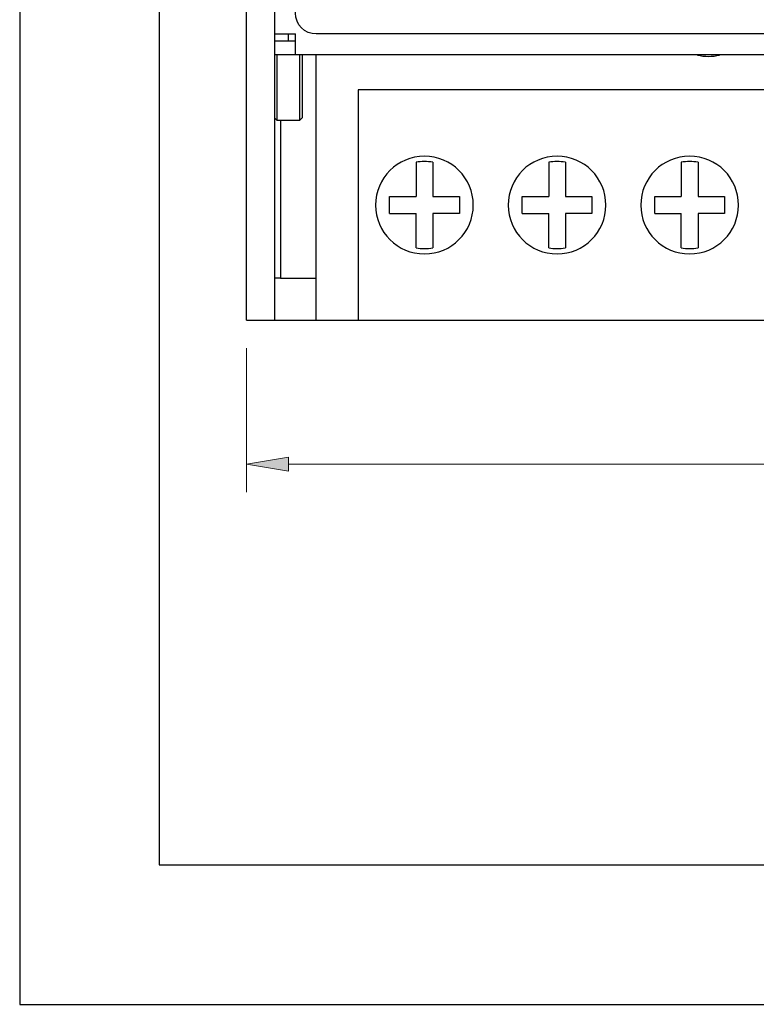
# Model space of a CAD drawing. Extents: x 0 to 6318, y 0 to 595.
# Tile 1 of 11: x 0 to 106, y 0 to 141. Entities that reach past the tile are written whole.
import ezdxf

# ---------------------------------------------------------------- set-up
doc = ezdxf.new("R2010")
doc.units = 0
doc.header["$MEASUREMENT"] = 0
doc.layers.add('Line', color=7, linetype='Continuous')

# ---------------------------------------------------------------- blocks, each defined once
blk = doc.blocks.new('block 3')
at = {"color": 7, "lineweight": 25, "true_color": 0xffffff}
blk.add_lwpolyline([(0.41, 0.08), (841.59, 0.08), (841.59, 594.92), (0.41, 594.92), (0.41, 0.08)], dxfattribs=at)
blk = doc.blocks.new('block 4')
at = {"color": 7, "lineweight": 25, "true_color": 0xffffff}
blk.add_lwpolyline([(20.44, 20.11), (821.56, 20.11), (821.56, 574.89), (20.44, 574.89), (20.44, 20.11)], dxfattribs=at)
blk = doc.blocks.new('block 5')
at = {"color": 7, "lineweight": 25, "true_color": 0xffffff}
blk.add_open_spline([(230.28, 142.28), (230.28, 142.28), (230.28, 223.33), (230.28, 223.33), (230.28, 224.99), (228.93, 226.34), (227.27, 226.34), (227.27, 226.34), (42.97, 226.34), (42.97, 226.34), (41.31, 226.34), (39.97, 224.99), (39.97, 223.33), (39.97, 223.33), (39.97, 142.28), (39.97, 142.28), (39.97, 140.62), (41.31, 139.28), (42.97, 139.28), (42.97, 139.28), (227.27, 139.28), (227.27, 139.28), (228.93, 139.28), (230.28, 140.62), (230.28, 142.28)], degree=3, knots=[0, 0, 0, 0, 1, 1, 1, 2, 2, 2, 3, 3, 3, 4, 4, 4, 5, 5, 5, 6, 6, 6, 7, 7, 7, 8, 8, 8, 8], dxfattribs=at)
blk = doc.blocks.new('block 229')
at = {"lineweight": 0}
blk.add_lwpolyline([(32.96, 94.22), (32.96, 73.54)], dxfattribs=at)
blk = doc.blocks.new('block 231')
at = {"lineweight": 0}
blk.add_lwpolyline([(38.97, 77.55), (237.24, 77.55)], dxfattribs=at)
blk = doc.blocks.new('block 232')
at = {"true_color": 0xffffff}
h = blk.add_hatch(color=7, dxfattribs=at)
h.dxf.hatch_style = 2
h.paths.add_polyline_path([(38.97, 78.55), (32.96, 77.55), (38.97, 76.55)])
at = {"lineweight": 0}
blk.add_lwpolyline([(38.97, 78.55), (32.96, 77.55), (38.97, 76.55), (38.97, 78.55)], dxfattribs=at)
blk = doc.blocks.new('block 327')
at = {"layer": 'Line', "color": 7, "lineweight": 25, "true_color": 0xffffff}
blk.add_lwpolyline([(48.98, 131.27), (48.98, 98.22)], dxfattribs=at)
blk = doc.blocks.new('block 337')
at = {"layer": 'Line', "color": 7, "lineweight": 25, "true_color": 0xffffff}
blk.add_lwpolyline([(32.96, 98.22), (32.96, 496.78)], dxfattribs=at)
blk = doc.blocks.new('block 338')
at = {"layer": 'Line', "color": 7, "lineweight": 25, "true_color": 0xffffff}
blk.add_lwpolyline([(36.96, 496.78), (36.96, 98.22)], dxfattribs=at)
blk = doc.blocks.new('block 339')
at = {"layer": 'Line', "color": 7, "lineweight": 25, "true_color": 0xffffff}
blk.add_lwpolyline([(37.36, 126.86), (37.36, 136.27)], dxfattribs=at)
blk = doc.blocks.new('block 340')
at = {"layer": 'Line', "color": 7, "lineweight": 25, "true_color": 0xffffff}
blk.add_lwpolyline([(37.82, 126.86), (37.82, 104.23)], dxfattribs=at)
blk = doc.blocks.new('block 341')
at = {"layer": 'Line', "color": 7, "lineweight": 25, "true_color": 0xffffff}
blk.add_lwpolyline([(38.97, 138.28), (38.97, 139.28)], dxfattribs=at)
blk = doc.blocks.new('block 343')
at = {"layer": 'Line', "color": 7, "lineweight": 25, "true_color": 0xffffff}
blk.add_lwpolyline([(39.97, 136.27), (39.97, 139.28)], dxfattribs=at)
blk = doc.blocks.new('block 345')
at = {"layer": 'Line', "color": 7, "lineweight": 25, "true_color": 0xffffff}
blk.add_lwpolyline([(40.57, 136.27), (40.57, 126.86)], dxfattribs=at)
blk = doc.blocks.new('block 346')
at = {"layer": 'Line', "color": 7, "lineweight": 25, "true_color": 0xffffff}
blk.add_lwpolyline([(40.97, 136.27), (40.97, 127.26)], dxfattribs=at)
blk = doc.blocks.new('block 347')
at = {"layer": 'Line', "color": 7, "lineweight": 25, "true_color": 0xffffff}
blk.add_lwpolyline([(42.97, 98.22), (42.97, 136.27)], dxfattribs=at)
blk = doc.blocks.new('block 348')
at = {"layer": 'Line', "color": 7, "lineweight": 25, "true_color": 0xffffff}
blk.add_lwpolyline([(48.98, 131.27), (48.98, 98.22)], dxfattribs=at)
blk = doc.blocks.new('block 349')
at = {"layer": 'Line', "color": 7, "lineweight": 25, "true_color": 0xffffff}
blk.add_lwpolyline([(53.49, 113.54), (53.49, 115.95)], dxfattribs=at)
blk = doc.blocks.new('block 350')
at = {"layer": 'Line', "color": 7, "lineweight": 25, "true_color": 0xffffff}
blk.add_lwpolyline([(57.29, 108.62), (57.29, 113.54)], dxfattribs=at)
blk = doc.blocks.new('block 351')
at = {"layer": 'Line', "color": 7, "lineweight": 25, "true_color": 0xffffff}
blk.add_lwpolyline([(57.29, 120.87), (57.29, 115.95)], dxfattribs=at)
blk = doc.blocks.new('block 352')
at = {"layer": 'Line', "color": 7, "lineweight": 25, "true_color": 0xffffff}
blk.add_lwpolyline([(59.69, 120.87), (59.69, 115.95)], dxfattribs=at)
blk = doc.blocks.new('block 353')
at = {"layer": 'Line', "color": 7, "lineweight": 25, "true_color": 0xffffff}
blk.add_lwpolyline([(59.69, 113.54), (59.69, 108.62)], dxfattribs=at)
blk = doc.blocks.new('block 354')
at = {"layer": 'Line', "color": 7, "lineweight": 25, "true_color": 0xffffff}
blk.add_lwpolyline([(63.5, 115.95), (63.5, 113.54)], dxfattribs=at)
blk = doc.blocks.new('block 355')
at = {"layer": 'Line', "color": 7, "lineweight": 25, "true_color": 0xffffff}
blk.add_lwpolyline([(72.51, 113.54), (72.51, 115.95)], dxfattribs=at)
blk = doc.blocks.new('block 356')
at = {"layer": 'Line', "color": 7, "lineweight": 25, "true_color": 0xffffff}
blk.add_lwpolyline([(76.32, 108.62), (76.32, 113.54)], dxfattribs=at)
blk = doc.blocks.new('block 357')
at = {"layer": 'Line', "color": 7, "lineweight": 25, "true_color": 0xffffff}
blk.add_lwpolyline([(76.32, 120.87), (76.32, 115.95)], dxfattribs=at)
blk = doc.blocks.new('block 358')
at = {"layer": 'Line', "color": 7, "lineweight": 25, "true_color": 0xffffff}
blk.add_lwpolyline([(78.72, 120.87), (78.72, 115.95)], dxfattribs=at)
blk = doc.blocks.new('block 359')
at = {"layer": 'Line', "color": 7, "lineweight": 25, "true_color": 0xffffff}
blk.add_lwpolyline([(78.72, 113.54), (78.72, 108.62)], dxfattribs=at)
blk = doc.blocks.new('block 360')
at = {"layer": 'Line', "color": 7, "lineweight": 25, "true_color": 0xffffff}
blk.add_lwpolyline([(82.53, 115.95), (82.53, 113.54)], dxfattribs=at)
blk = doc.blocks.new('block 361')
at = {"layer": 'Line', "color": 7, "lineweight": 25, "true_color": 0xffffff}
blk.add_lwpolyline([(91.54, 113.54), (91.54, 115.95)], dxfattribs=at)
blk = doc.blocks.new('block 362')
at = {"layer": 'Line', "color": 7, "lineweight": 25, "true_color": 0xffffff}
blk.add_lwpolyline([(95.34, 108.62), (95.34, 113.54)], dxfattribs=at)
blk = doc.blocks.new('block 363')
at = {"layer": 'Line', "color": 7, "lineweight": 25, "true_color": 0xffffff}
blk.add_lwpolyline([(95.34, 120.87), (95.34, 115.95)], dxfattribs=at)
blk = doc.blocks.new('block 365')
at = {"layer": 'Line', "color": 7, "lineweight": 25, "true_color": 0xffffff}
blk.add_lwpolyline([(97.75, 120.87), (97.75, 115.95)], dxfattribs=at)
blk = doc.blocks.new('block 366')
at = {"layer": 'Line', "color": 7, "lineweight": 25, "true_color": 0xffffff}
blk.add_lwpolyline([(97.75, 113.54), (97.75, 108.62)], dxfattribs=at)
blk = doc.blocks.new('block 368')
at = {"layer": 'Line', "color": 7, "lineweight": 25, "true_color": 0xffffff}
blk.add_lwpolyline([(101.55, 115.95), (101.55, 113.54)], dxfattribs=at)
blk = doc.blocks.new('block 417')
at = {"layer": 'Line', "color": 7, "lineweight": 25, "true_color": 0xffffff}
blk.add_lwpolyline([(40.97, 127.26), (40.57, 126.86)], dxfattribs=at)
blk = doc.blocks.new('block 447')
at = {"layer": 'Line', "color": 7, "lineweight": 25, "true_color": 0xffffff}
blk.add_lwpolyline([(36.96, 139.28), (39.97, 139.28)], dxfattribs=at)
blk = doc.blocks.new('block 448')
at = {"layer": 'Line', "color": 7, "lineweight": 25, "true_color": 0xffffff}
blk.add_lwpolyline([(36.96, 138.28), (39.97, 138.28)], dxfattribs=at)
blk = doc.blocks.new('block 450')
at = {"layer": 'Line', "color": 7, "lineweight": 25, "true_color": 0xffffff}
blk.add_lwpolyline([(239.25, 136.27), (36.96, 136.27)], dxfattribs=at)
blk = doc.blocks.new('block 456')
at = {"layer": 'Line', "color": 7, "lineweight": 25, "true_color": 0xffffff}
blk.add_lwpolyline([(182.17, 131.27), (48.98, 131.27)], dxfattribs=at)
blk = doc.blocks.new('block 459')
at = {"layer": 'Line', "color": 7, "lineweight": 25, "true_color": 0xffffff}
blk.add_lwpolyline([(36.96, 127.16), (37.06, 127.16)], dxfattribs=at)
blk = doc.blocks.new('block 460')
at = {"layer": 'Line', "color": 7, "lineweight": 25, "true_color": 0xffffff}
blk.add_lwpolyline([(40.57, 126.86), (37.36, 126.86)], dxfattribs=at)
blk = doc.blocks.new('block 472')
at = {"layer": 'Line', "color": 7, "lineweight": 25, "true_color": 0xffffff}
blk.add_lwpolyline([(53.49, 115.95), (57.29, 115.95)], dxfattribs=at)
blk = doc.blocks.new('block 473')
at = {"layer": 'Line', "color": 7, "lineweight": 25, "true_color": 0xffffff}
blk.add_lwpolyline([(59.69, 115.95), (63.5, 115.95)], dxfattribs=at)
blk = doc.blocks.new('block 474')
at = {"layer": 'Line', "color": 7, "lineweight": 25, "true_color": 0xffffff}
blk.add_lwpolyline([(72.51, 115.95), (76.32, 115.95)], dxfattribs=at)
blk = doc.blocks.new('block 475')
at = {"layer": 'Line', "color": 7, "lineweight": 25, "true_color": 0xffffff}
blk.add_lwpolyline([(78.72, 115.95), (82.53, 115.95)], dxfattribs=at)
blk = doc.blocks.new('block 476')
at = {"layer": 'Line', "color": 7, "lineweight": 25, "true_color": 0xffffff}
blk.add_lwpolyline([(91.54, 115.95), (95.34, 115.95)], dxfattribs=at)
blk = doc.blocks.new('block 477')
at = {"layer": 'Line', "color": 7, "lineweight": 25, "true_color": 0xffffff}
blk.add_lwpolyline([(97.75, 115.95), (101.55, 115.95)], dxfattribs=at)
blk = doc.blocks.new('block 491')
at = {"layer": 'Line', "color": 7, "lineweight": 25, "true_color": 0xffffff}
blk.add_lwpolyline([(101.55, 113.54), (97.75, 113.54)], dxfattribs=at)
blk = doc.blocks.new('block 492')
at = {"layer": 'Line', "color": 7, "lineweight": 25, "true_color": 0xffffff}
blk.add_lwpolyline([(82.53, 113.54), (78.72, 113.54)], dxfattribs=at)
blk = doc.blocks.new('block 493')
at = {"layer": 'Line', "color": 7, "lineweight": 25, "true_color": 0xffffff}
blk.add_lwpolyline([(63.5, 113.54), (59.69, 113.54)], dxfattribs=at)
blk = doc.blocks.new('block 494')
at = {"layer": 'Line', "color": 7, "lineweight": 25, "true_color": 0xffffff}
blk.add_lwpolyline([(53.49, 113.54), (57.29, 113.54)], dxfattribs=at)
blk = doc.blocks.new('block 495')
at = {"layer": 'Line', "color": 7, "lineweight": 25, "true_color": 0xffffff}
blk.add_lwpolyline([(72.51, 113.54), (76.32, 113.54)], dxfattribs=at)
blk = doc.blocks.new('block 496')
at = {"layer": 'Line', "color": 7, "lineweight": 25, "true_color": 0xffffff}
blk.add_lwpolyline([(91.54, 113.54), (95.34, 113.54)], dxfattribs=at)
blk = doc.blocks.new('block 513')
at = {"layer": 'Line', "color": 7, "lineweight": 25, "true_color": 0xffffff}
blk.add_lwpolyline([(37.82, 104.23), (36.96, 104.23)], dxfattribs=at)
blk = doc.blocks.new('block 514')
at = {"layer": 'Line', "color": 7, "lineweight": 25, "true_color": 0xffffff}
blk.add_lwpolyline([(37.82, 104.23), (42.97, 104.23)], dxfattribs=at)
blk = doc.blocks.new('block 521')
at = {"layer": 'Line', "color": 7, "lineweight": 25, "true_color": 0xffffff}
blk.add_lwpolyline([(32.96, 98.22), (36.96, 98.22)], dxfattribs=at)
blk = doc.blocks.new('block 522')
at = {"layer": 'Line', "color": 7, "lineweight": 25, "true_color": 0xffffff}
blk.add_lwpolyline([(36.96, 98.22), (42.97, 98.22)], dxfattribs=at)
blk = doc.blocks.new('block 523')
at = {"layer": 'Line', "color": 7, "lineweight": 25, "true_color": 0xffffff}
blk.add_lwpolyline([(42.97, 98.22), (233.24, 98.22)], dxfattribs=at)
blk = doc.blocks.new('block 525')
at = {"layer": 'Line', "color": 7, "lineweight": 25, "true_color": 0xffffff}
blk.add_lwpolyline([(36.96, 127.26), (37.36, 126.86)], dxfattribs=at)
blk = doc.blocks.new('block 532')
at = {"layer": 'Line', "color": 7, "lineweight": 25, "true_color": 0xffffff}
blk.add_open_spline([(97.67, 136.26), (98.71, 136.01), (99.79, 136.01), (100.83, 136.26)], degree=3, dxfattribs=at)
blk = doc.blocks.new('block 542')
at = {"layer": 'Line', "color": 7, "lineweight": 25, "true_color": 0xffffff}
blk.add_open_spline([(89.54, 114.74), (89.54, 118.62), (92.67, 121.75), (96.55, 121.75), (100.42, 121.75), (103.56, 118.62), (103.56, 114.74), (103.56, 110.87), (100.42, 107.73), (96.55, 107.73), (92.67, 107.73), (89.54, 110.87), (89.54, 114.74), (89.54, 114.74), (89.54, 114.74), (89.54, 114.74)], degree=3, knots=[0, 0, 0, 0, 1, 1, 1, 2, 2, 2, 3, 3, 3, 4, 4, 4, 5, 5, 5, 5], dxfattribs=at)
blk = doc.blocks.new('block 543')
at = {"layer": 'Line', "color": 7, "lineweight": 25, "true_color": 0xffffff}
blk.add_open_spline([(70.51, 114.74), (70.51, 118.62), (73.65, 121.75), (77.52, 121.75), (81.39, 121.75), (84.53, 118.62), (84.53, 114.74), (84.53, 110.87), (81.39, 107.73), (77.52, 107.73), (73.65, 107.73), (70.51, 110.87), (70.51, 114.74), (70.51, 114.74), (70.51, 114.74), (70.51, 114.74)], degree=3, knots=[0, 0, 0, 0, 1, 1, 1, 2, 2, 2, 3, 3, 3, 4, 4, 4, 5, 5, 5, 5], dxfattribs=at)
blk = doc.blocks.new('block 544')
at = {"layer": 'Line', "color": 7, "lineweight": 25, "true_color": 0xffffff}
blk.add_open_spline([(51.48, 114.74), (51.48, 118.62), (54.62, 121.75), (58.49, 121.75), (62.36, 121.75), (65.5, 118.62), (65.5, 114.74), (65.5, 110.87), (62.36, 107.73), (58.49, 107.73), (54.62, 107.73), (51.48, 110.87), (51.48, 114.74), (51.48, 114.74), (51.48, 114.74), (51.48, 114.74)], degree=3, knots=[0, 0, 0, 0, 1, 1, 1, 2, 2, 2, 3, 3, 3, 4, 4, 4, 5, 5, 5, 5], dxfattribs=at)
blk = doc.blocks.new('block 546')
at = {"layer": 'Line', "color": 7, "lineweight": 25, "true_color": 0xffffff}
blk.add_open_spline([(76.32, 108.62), (77.11, 108.46), (77.93, 108.46), (78.72, 108.62)], degree=3, dxfattribs=at)
blk = doc.blocks.new('block 548')
at = {"layer": 'Line', "color": 7, "lineweight": 25, "true_color": 0xffffff}
blk.add_open_spline([(95.34, 108.62), (96.14, 108.46), (96.95, 108.46), (97.75, 108.62)], degree=3, dxfattribs=at)
blk = doc.blocks.new('block 549')
at = {"layer": 'Line', "color": 7, "lineweight": 25, "true_color": 0xffffff}
blk.add_open_spline([(78.72, 120.87), (77.93, 121.03), (77.11, 121.03), (76.32, 120.87)], degree=3, dxfattribs=at)
blk = doc.blocks.new('block 552')
at = {"layer": 'Line', "color": 7, "lineweight": 25, "true_color": 0xffffff}
blk.add_open_spline([(57.29, 108.62), (58.08, 108.46), (58.9, 108.46), (59.69, 108.62)], degree=3, dxfattribs=at)
blk = doc.blocks.new('block 553')
at = {"layer": 'Line', "color": 7, "lineweight": 25, "true_color": 0xffffff}
blk.add_open_spline([(97.75, 120.87), (96.95, 121.03), (96.14, 121.03), (95.34, 120.87)], degree=3, dxfattribs=at)
blk = doc.blocks.new('block 557')
at = {"layer": 'Line', "color": 7, "lineweight": 25, "true_color": 0xffffff}
blk.add_open_spline([(59.69, 120.87), (58.9, 121.03), (58.08, 121.03), (57.29, 120.87)], degree=3, dxfattribs=at)
blk = doc.blocks.new('block 1055')
at = {"layer": 'Defpoints', "lineweight": 0}
blk.add_lwpolyline([(32.96, 98.22), (32.96, 98.22)], dxfattribs=at)

msp = doc.modelspace()

# ---------------------------------------------------------------- block references
for name in ['block 3', 'block 4', 'block 5', 'block 229', 'block 232', 'block 231']:
    msp.add_blockref(name, (0, 0))
at = {"layer": 'Defpoints'}
msp.add_blockref('block 1055', (0, 0), dxfattribs=at)
at = {"layer": 'Line'}
for name in ['block 337', 'block 338', 'block 447', 'block 341', 'block 343', 'block 448', 'block 450', 'block 339', 'block 345', 'block 346', 'block 347', 'block 532', 'block 327', 'block 348', 'block 456', 'block 525', 'block 459', 'block 417', 'block 460', 'block 340', 'block 544', 'block 543', 'block 542', 'block 557', 'block 351', 'block 352', 'block 549', 'block 357', 'block 358', 'block 553', 'block 363', 'block 365', 'block 349', 'block 472', 'block 473', 'block 354', 'block 355', 'block 474', 'block 475', 'block 360', 'block 361', 'block 476', 'block 477', 'block 368', 'block 494', 'block 350', 'block 353', 'block 493', 'block 495', 'block 356', 'block 359', 'block 492', 'block 496', 'block 362', 'block 366', 'block 491', 'block 552', 'block 546', 'block 548', 'block 513', 'block 514', 'block 521', 'block 522', 'block 523']:
    msp.add_blockref(name, (0, 0), dxfattribs=at)

doc.saveas('drawing.dxf')
